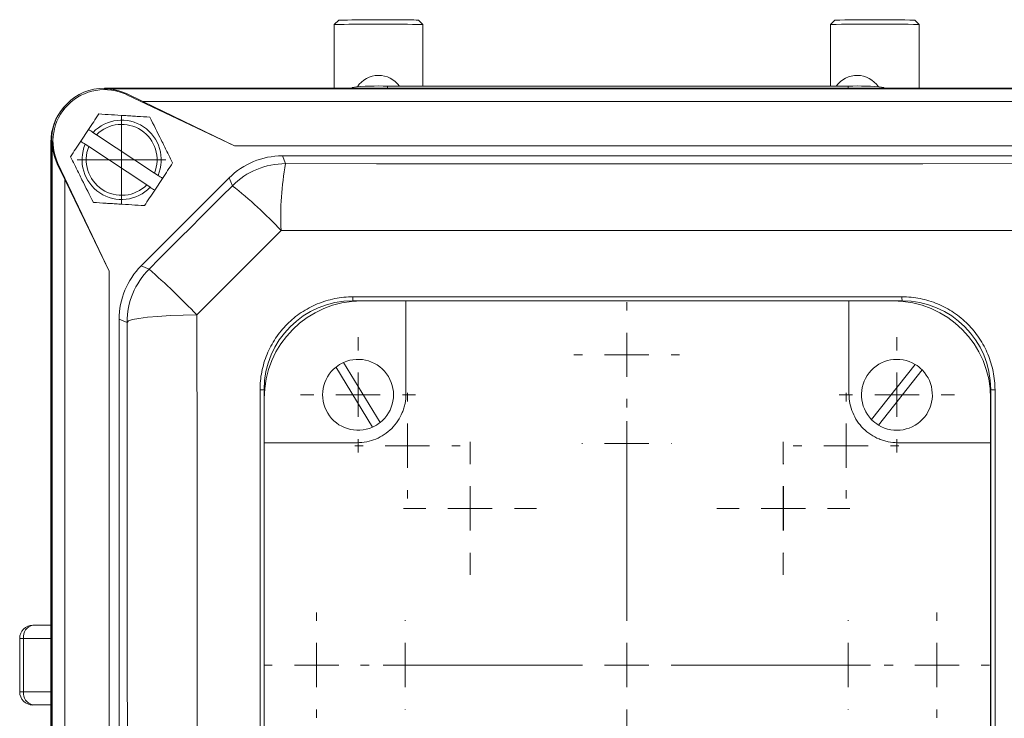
# Model space of a CAD drawing. Header units: millimetres. Extents: x 150 to 972, y 37 to 799.
# Tile 8 of 29: x 198 to 309, y 158 to 236. Entities that reach past the tile are written whole.
import ezdxf

# ---------------------------------------------------------------- set-up
doc = ezdxf.new("R2010")
doc.units = ezdxf.units.MM

# ---------------------------------------------------------------- blocks, each defined once
blk = doc.blocks.new('SW_CENTERMARKSYMBOL_11')
at = {"color": 0, "linetype": 'Continuous', "lineweight": 0}
for p, q in [((0, 5), (0, 23.5)), ((0, 0), (0, 2.5)), ((-5, 0), (-23.5, 0)), ((0, 0), (-2.5, 0)), ((0, 0), (0, -2.5)), ((0, 0), (2.5, 0)), ((5, 0), (23.5, 0)), ((0, -5), (0, -23.5))]:
    blk.add_line(p, q, dxfattribs=at)
blk = doc.blocks.new('SW_CENTERMARKSYMBOL_12')
at = {"color": 0, "linetype": 'Continuous', "lineweight": 0}
for p, q in [((0, 5), (0, 7.5)), ((0, 0), (0, 2.5)), ((-5, 0), (-7.5, 0)), ((0, 0), (-2.5, 0)), ((0, 0), (0, -2.5)), ((0, 0), (2.5, 0)), ((5, 0), (7.5, 0)), ((0, -5), (0, -7.5))]:
    blk.add_line(p, q, dxfattribs=at)
blk = doc.blocks.new('SW_CENTERMARKSYMBOL_13')
at = {"color": 0, "linetype": 'Continuous', "lineweight": 0}
for p, q in [((0, 5), (0, 5.05)), ((0, 0), (0, 2.5)), ((-5, 0), (-5.05, 0)), ((0, 0), (-2.5, 0)), ((0, 0), (0, -2.5)), ((0, 0), (2.5, 0)), ((5, 0), (5.05, 0)), ((0, -5), (0, -5.05))]:
    blk.add_line(p, q, dxfattribs=at)
blk = doc.blocks.new('SW_CENTERMARKSYMBOL_14')
at = {"color": 0, "linetype": 'Continuous', "lineweight": 0}
for p, q in [((0, 5), (0, 7.5)), ((0, 0), (0, 2.5)), ((-5, 0), (-7.5, 0)), ((0, 0), (-2.5, 0)), ((0, 0), (0, -2.5)), ((0, 0), (2.5, 0)), ((5, 0), (7.5, 0)), ((0, -5), (0, -7.5))]:
    blk.add_line(p, q, dxfattribs=at)
blk = doc.blocks.new('SW_CENTERMARKSYMBOL_20')
at = {"color": 0, "linetype": 'Continuous', "lineweight": 0}
for p, q in [((0, 5), (0, 5.95)), ((0, 0), (0, 2.5)), ((-5, 0), (-5.95, 0)), ((0, 0), (-2.5, 0)), ((0, 0), (0, -2.5)), ((0, 0), (2.5, 0)), ((5, 0), (5.95, 0)), ((0, -5), (0, -5.95))]:
    blk.add_line(p, q, dxfattribs=at)
blk = doc.blocks.new('SW_CENTERMARKSYMBOL_21')
at = {"color": 0, "linetype": 'Continuous', "lineweight": 0}
for p, q in [((0, 5), (0, 5.05)), ((0, 0), (0, 2.5)), ((-5, 0), (-5.05, 0)), ((0, 0), (-2.5, 0)), ((0, 0), (0, -2.5)), ((0, 0), (2.5, 0)), ((5, 0), (5.05, 0)), ((0, -5), (0, -5.05))]:
    blk.add_line(p, q, dxfattribs=at)
blk = doc.blocks.new('SW_CENTERMARKSYMBOL_22')
at = {"color": 0, "linetype": 'Continuous', "lineweight": 0}
for p, q in [((0, 5), (0, 5.95)), ((0, 0), (0, 2.5)), ((-5, 0), (-5.95, 0)), ((0, 0), (-2.5, 0)), ((0, 0), (0, -2.5)), ((0, 0), (2.5, 0)), ((5, 0), (5.95, 0)), ((0, -5), (0, -5.95))]:
    blk.add_line(p, q, dxfattribs=at)
blk = doc.blocks.new('SW_CENTERMARKSYMBOL_23')
at = {"color": 0, "linetype": 'Continuous', "lineweight": 0}
for p, q in [((0, 5), (0, 5.95)), ((0, 0), (0, 2.5)), ((-5, 0), (-5.95, 0)), ((0, 0), (-2.5, 0)), ((0, 0), (0, -2.5)), ((0, 0), (2.5, 0)), ((5, 0), (5.95, 0)), ((0, -5), (0, -5.95))]:
    blk.add_line(p, q, dxfattribs=at)
blk = doc.blocks.new('SW_CENTERMARKSYMBOL_24')
at = {"color": 0, "linetype": 'Continuous', "lineweight": 0}
for p, q in [((0, 5), (0, 5.05)), ((0, 0), (0, 2.5)), ((-5, 0), (-5.05, 0)), ((0, 0), (-2.5, 0)), ((0, 0), (0, -2.5)), ((0, 0), (2.5, 0)), ((5, 0), (5.05, 0)), ((0, -5), (0, -5.05))]:
    blk.add_line(p, q, dxfattribs=at)
blk = doc.blocks.new('SW_CENTERMARKSYMBOL_25')
at = {"color": 0, "linetype": 'Continuous', "lineweight": 0}
for p, q in [((0, 5), (0, 5.95)), ((0, 0), (0, 2.5)), ((-5, 0), (-5.95, 0)), ((0, 0), (-2.5, 0)), ((0, 0), (0, -2.5)), ((0, 0), (2.5, 0)), ((5, 0), (5.95, 0)), ((0, -5), (0, -5.95))]:
    blk.add_line(p, q, dxfattribs=at)
blk = doc.blocks.new('SW_CENTERMARKSYMBOL_26')
at = {"color": 0, "linetype": 'Continuous', "lineweight": 0}
for p, q in [((0, 5), (0, 5.95)), ((0, 0), (0, 2.5)), ((-5, 0), (-5.95, 0)), ((0, 0), (-2.5, 0)), ((0, 0), (0, -2.5)), ((0, 0), (2.5, 0)), ((5, 0), (5.95, 0)), ((0, -5), (0, -5.95))]:
    blk.add_line(p, q, dxfattribs=at)
blk = doc.blocks.new('SW_CENTERMARKSYMBOL_27')
at = {"color": 0, "linetype": 'Continuous', "lineweight": 0}
for p, q in [((0, 5), (0, 5.05)), ((0, 0), (0, 2.5)), ((-5, 0), (-5.05, 0)), ((0, 0), (-2.5, 0)), ((0, 0), (0, -2.5)), ((0, 0), (2.5, 0)), ((5, 0), (5.05, 0)), ((0, -5), (0, -5.05))]:
    blk.add_line(p, q, dxfattribs=at)
blk = doc.blocks.new('SW_CENTERMARKSYMBOL_35')
at = {"color": 0, "linetype": 'Continuous', "lineweight": 0}
for p, q in [((0, 5), (0, 6.5)), ((0, 0), (0, 2.5)), ((-5, 0), (-6.5, 0)), ((0, 0), (-2.5, 0)), ((0, 0), (0, -2.5)), ((0, 0), (2.5, 0)), ((5, 0), (6.5, 0)), ((0, -5), (0, -6.5))]:
    blk.add_line(p, q, dxfattribs=at)
blk = doc.blocks.new('SW_CENTERMARKSYMBOL_36')
at = {"color": 0, "linetype": 'Continuous', "lineweight": 0}
for p, q in [((0, 5), (0, 6.5)), ((0, 0), (0, 2.5)), ((-5, 0), (-6.5, 0)), ((0, 0), (-2.5, 0)), ((0, 0), (0, -2.5)), ((0, 0), (2.5, 0)), ((5, 0), (6.5, 0)), ((0, -5), (0, -6.5))]:
    blk.add_line(p, q, dxfattribs=at)
blk = doc.blocks.new('SW_CENTERMARKSYMBOL_39')
at = {"color": 0, "linetype": 'Continuous', "lineweight": 0}
for p, q in [((0, 2.5), (0, 5)), ((0, 0), (0, 2.5)), ((-2.5, 0), (-5, 0)), ((0, 0), (-2.5, 0)), ((0, 0), (0, -2.5)), ((0, 0), (2.5, 0)), ((2.5, 0), (5, 0)), ((0, -2.5), (0, -5))]:
    blk.add_line(p, q, dxfattribs=at)

msp = doc.modelspace()

# ---------------------------------------------------------------- linework, layer by layer
at = {"color": 7, "linetype": 'Continuous', "lineweight": 15}
for p, q in [((233.75, 236.45), (233.25, 235.95)), ((233.25, 235.95), (233.25, 228.78)), ((243.25, 235.95), (242.75, 236.45)), ((243.25, 229), (243.25, 235.95)), ((289.75, 236.45), (289.25, 235.95)), ((289.25, 235.95), (289.25, 229)), ((299.25, 235.95), (298.75, 236.45)), ((299.25, 228.78), (299.25, 235.95)), ((239.25, 229), (291.25, 229)), ((207.33, 228.69), (207.33, 228.78)), ((330.33, 228.78), (207.33, 228.78)), ((207.33, 228.78), (330.33, 228.78)), ((207.33, 228.69), (330.33, 228.69)), ((209.83, 228.04), (209.87, 228.12)), ((209.83, 228.04), (221.97, 222.28)), ((211.64, 227.28), (209.87, 228.12)), ((235.25, 228.86), (235.25, 228.78)), ((295.25, 228.86), (295.25, 228.78)), ((221.97, 222.28), (211.64, 227.28)), ((211.64, 227.28), (326.03, 227.28)), ((204.64, 222.78), (205.52, 224.12)), ((206.42, 223.52), (206.02, 223.79)), ((212.96, 219.2), (206.42, 223.52)), ((201.26, 222.69), (201.26, 136.25)), ((201.33, 44.78), (201.33, 222.78)), ((201.42, 222.78), (201.34, 222.78)), ((201.34, 222.78), (201.34, 44.78)), ((201.42, 44.78), (201.42, 222.78)), ((205.13, 222.45), (205.54, 222.19)), ((221.97, 222.28), (315.7, 222.28)), ((205.54, 222.19), (212.08, 217.86)), ((227.39, 221.14), (227.76, 220.26)), ((310.28, 221.14), (227.39, 221.14)), ((202.07, 220.28), (201.99, 220.24)), ((201.99, 220.24), (202.83, 218.47)), ((207.83, 208.14), (202.07, 220.28)), ((213.36, 218.93), (212.96, 219.2)), ((202.83, 218.47), (207.83, 208.14)), ((202.83, 49.09), (202.83, 218.47)), ((221.38, 218.65), (211.46, 208.73)), ((212.08, 217.86), (212.48, 217.59)), ((213.86, 218.6), (212.98, 217.27)), ((221.75, 217.77), (221.38, 218.65)), ((207.83, 59.42), (207.83, 208.14)), ((211.46, 208.73), (212.35, 208.36)), ((297.33, 204.78), (235.33, 204.78)), ((235.36, 205.23), (297.31, 205.23)), ((236.33, 204.77), (241.33, 204.77)), ((241.33, 204.77), (241.33, 194.28)), ((241.33, 204.77), (291.33, 204.77)), ((291.33, 194.28), (291.33, 204.77)), ((291.33, 204.77), (296.33, 204.77)), ((208.97, 202.72), (208.97, 64.83)), ((209.86, 202.35), (208.97, 202.72)), ((234.3, 197.84), (238.41, 191.05)), ((237.56, 190.53), (233.44, 197.32)), ((293.89, 191.38), (298.81, 197.61)), ((299.59, 196.99), (294.68, 190.76)), ((224.87, 132.78), (224.87, 194.73)), ((225.33, 194.78), (225.33, 132.78)), ((307.33, 132.78), (307.33, 194.78)), ((307.81, 194.73), (307.81, 132.78)), ((225.34, 188.78), (225.34, 193.78)), ((307.32, 193.78), (307.32, 188.78)), ((225.34, 138.78), (225.34, 188.78)), ((235.83, 188.78), (225.34, 188.78)), ((307.32, 188.78), (296.83, 188.78)), ((307.32, 188.78), (307.32, 138.78)), ((199.25, 168.19), (201.26, 168.19)), ((197.75, 166.69), (198.19, 166.69)), ((197.75, 166.69), (197.75, 160.69)), ((198.19, 160.69), (198.19, 166.69)), ((197.75, 160.69), (198.19, 160.69)), ((199.25, 159.19), (201.26, 159.19))]:
    msp.add_line(p, q, dxfattribs=at)
at = {"color": 8, "linetype": 'Continuous', "lineweight": 15}
for p, q in [((239.25, 229), (239.25, 228.78)), ((291.25, 229), (291.25, 228.78)), ((198.19, 166.69), (201.26, 166.69)), ((198.19, 160.69), (201.26, 160.69))]:
    msp.add_line(p, q, dxfattribs=at)
at = {"color": 7, "linetype": 'Continuous', "lineweight": 15, "flags": 128}
for points in [[(227.76, 220.26), (238.02, 220.25), (248.29, 220.25), (258.56, 220.24), (268.83, 220.24), (279.11, 220.24), (289.38, 220.25), (299.65, 220.25), (309.91, 220.26)], [(212.35, 208.36), (213.52, 209.54), (214.7, 210.72), (215.87, 211.89), (217.05, 213.07), (218.22, 214.24), (219.4, 215.42), (220.57, 216.59), (221.75, 217.77)], [(227.25, 212.72), (226.06, 211.53), (224.87, 210.34), (223.69, 209.15), (222.5, 207.96), (221.31, 206.77), (220.12, 205.58), (218.93, 204.39), (217.74, 203.2)], [(310.42, 212.72), (300.03, 212.71), (289.64, 212.71), (279.24, 212.7), (268.83, 212.7), (258.43, 212.7), (248.03, 212.71), (237.64, 212.71), (227.25, 212.72)], [(217.74, 203.2), (216.18, 203.17), (214.71, 203.11), (213.35, 203.03), (212.17, 202.93), (211.2, 202.8), (210.48, 202.66), (210.03, 202.51), (209.86, 202.35)], [(209.86, 65.2), (209.88, 82.31), (209.89, 99.45), (209.9, 116.61), (209.91, 133.78), (209.9, 150.95), (209.89, 168.11), (209.88, 185.25), (209.86, 202.35)], [(217.74, 203.2), (217.76, 185.88), (217.77, 168.53), (217.78, 151.16), (217.78, 133.78), (217.78, 116.4), (217.77, 99.03), (217.76, 81.68), (217.74, 64.36)]]:
    msp.add_lwpolyline(points, dxfattribs=at)
at = {"color": 7, "linetype": 'Continuous', "lineweight": 15}
for centre, radius, start, end in [((238.48, -21.59), 257.59, 89.2008, 91.164), ((238.47, -2.3), 238.79, 89.227, 91.1329), ((241.93, 224.07), 12.4, 86.2054, 91.0905), ((242.32, 221.75), 14.22, 86.2627, 90.9965), ((294.25, 32.12), 203.89, 88.5948, 91.4052), ((294.25, 36.95), 199.55, 88.7079, 91.2921), ((238.25, 227.34), 2.88, 35.2433, 146.3462), ((292.25, 227.34), 2.88, 33.6538, 144.7567), ((238.25, 200.24), 28.78, 88.0109, 95.9867), ((292.25, 200.24), 28.78, 84.0133, 91.9891), ((207.33, 222.78), 6, 90, 180), ((207.33, 222.78), 6, 90, 180), ((207.33, 222.78), 5.83, 64.6063, 205.3937), ((207.33, 222.78), 5.91, 64.6063, 90), ((207.25, 222.69), 5.99, 139.2811, 180), ((209.25, 220.69), 4.47, 336.8183, 136.2194), ((209.25, 220.69), 4, 338.0558, 134.9819), ((207.33, 222.78), 5.91, 180, 205.3937), ((209.25, 220.69), 4.47, 156.8183, 316.2194), ((209.25, 220.69), 4, 158.0558, 314.9819), ((227.76, 211.76), 8.5, 90.0044, 134.9956), ((258.86, 214.39), 31.65, 169.3123, 183.0259), ((191.68, 179.48), 48.68, 43.0597, 51.8615), ((218.36, 202.35), 8.5, 135.0044, 179.9956), ((146.7, 134.5), 98.82, 44.0425, 48.3723), ((235.33, 194.78), 10, 90, 180), ((236.33, 193.78), 10.99, 90, 180), ((233.09, 205.12), 2.27, 351.2626, 2.6402), ((296.33, 193.78), 10.99, 0, 90), ((299.97, 205.12), 2.66, 177.7462, 187.4424), ((297.33, 194.78), 10, 0, 90), ((235.93, 194.18), 4, 114.0575, 128.419), ((235.93, 194.18), 4, 308.419, 114.0575), ((296.74, 194.18), 4, 58.9155, 224.5539), ((235.93, 194.18), 4, 128.419, 294.0575), ((296.74, 194.18), 4, 238.9155, 44.5539), ((296.74, 194.18), 4, 44.5539, 58.9155), ((224.98, 196.08), 1.35, 265.2743, 285.3427), ((307.69, 196.09), 1.36, 254.7264, 274.7364), ((296.74, 194.18), 4, 224.5539, 238.9155), ((235.93, 194.18), 4, 294.0575, 308.419), ((199.25, 166.69), 1.5, 90, 180), ((199.51, 166.88), 1.34, 101.4218, 188.0495), ((199.25, 160.69), 1.5, 180, 270), ((199.51, 160.5), 1.34, 171.9505, 258.5782)]:
    msp.add_arc(centre, radius, start, end, dxfattribs=at)
for centre, major_axis in [((227.39, 212.64), (-3.25, 7.85)), ((217.47, 202.72), (-7.85, 3.25))]:
    msp.add_ellipse(centre, major_axis=major_axis, ratio=0.999894, start_param=5.890524, end_param=6.675847, dxfattribs=at)
for points, knots in [([(206.67, 225.86), (206.48, 225.57), (206.29, 225.28), (205.91, 224.7), (205.71, 224.41), (205.52, 224.12)], [0, 0, 0, 0, 0.5, 0.5, 1, 1, 1, 1]), ([(206.67, 225.86), (207.61, 225.8), (208.57, 225.74), (209.79, 225.67), (210.04, 225.65), (210.52, 225.62), (210.77, 225.61), (211.49, 225.56), (211.96, 225.53), (212.43, 225.51)], [0, 0, 0, 0, 0.5, 0.5, 0.625, 0.625, 0.75, 0.75, 1, 1, 1, 1]), ([(212.43, 225.51), (212.85, 224.66), (213.28, 223.81), (213.83, 222.71), (213.94, 222.49), (214.16, 222.05), (214.26, 221.83), (214.59, 221.19), (214.8, 220.76), (215.01, 220.34)], [0, 0, 0, 0, 0.5, 0.5, 0.625, 0.625, 0.75, 0.75, 1, 1, 1, 1]), ([(206.06, 215.88), (205.64, 216.72), (205.21, 217.57), (204.67, 218.67), (204.56, 218.89), (204.34, 219.33), (204.23, 219.55), (203.91, 220.19), (203.7, 220.62), (203.48, 221.04)], [0, 0, 0, 0, 0.5, 0.5, 0.625, 0.625, 0.75, 0.75, 1, 1, 1, 1]), ([(215.01, 220.34), (214.82, 220.06), (214.63, 219.77), (214.25, 219.18), (214.05, 218.89), (213.86, 218.6)], [0, 0, 0, 0, 0.5, 0.5, 1, 1, 1, 1]), ([(211.83, 215.52), (210.88, 215.58), (209.93, 215.64), (208.7, 215.71), (208.46, 215.73), (207.97, 215.76), (207.73, 215.77), (207.01, 215.82), (206.53, 215.85), (206.06, 215.88)], [0, 0, 0, 0, 0.5, 0.5, 0.625, 0.625, 0.75, 0.75, 1, 1, 1, 1]), ([(224.87, 194.73), (224.87, 195.43), (224.93, 196.11), (225.13, 197.11), (225.22, 197.44), (225.41, 198.1), (225.53, 198.43), (225.92, 199.38), (226.25, 199.98), (226.82, 200.84), (227.02, 201.11), (227.46, 201.65), (227.69, 201.9), (228.42, 202.63), (228.94, 203.07), (229.8, 203.64), (230.1, 203.82), (230.71, 204.15), (231.33, 204.44), (231.97, 204.67), (232.63, 204.87), (232.96, 204.96), (233.98, 205.16), (234.67, 205.23), (235.36, 205.23)], [0, 0, 0, 0, 0.125, 0.125, 0.1875, 0.1875, 0.25, 0.25, 0.375, 0.375, 0.4375, 0.4375, 0.5, 0.5, 0.625, 0.625, 0.6875, 0.6875, 0.75, 0.8125, 0.8125, 0.875, 0.875, 1, 1, 1, 1]), ([(297.31, 205.23), (298.01, 205.23), (298.69, 205.16), (299.7, 204.96), (300.03, 204.88), (300.69, 204.68), (301.02, 204.56), (301.97, 204.16), (302.57, 203.84), (303.43, 203.27), (303.71, 203.06), (304.24, 202.62), (304.49, 202.39), (305.22, 201.67), (305.65, 201.14), (306.23, 200.28), (306.41, 199.98), (306.73, 199.38), (307.02, 198.76), (307.25, 198.11), (307.45, 197.46), (307.54, 197.12), (307.74, 196.11), (307.81, 195.43), (307.81, 194.73)], [0, 0, 0, 0, 0.125, 0.125, 0.1875, 0.1875, 0.25, 0.25, 0.375, 0.375, 0.4375, 0.4375, 0.5, 0.5, 0.625, 0.625, 0.6875, 0.6875, 0.75, 0.8125, 0.8125, 0.875, 0.875, 1, 1, 1, 1]), ([(241.33, 194.28), (241.33, 193.92), (241.3, 193.56), (241.2, 193.03), (241.15, 192.86), (241.05, 192.51), (240.99, 192.34), (240.78, 191.84), (240.61, 191.53), (240.21, 190.93), (239.98, 190.64), (239.47, 190.14), (239.19, 189.91), (238.59, 189.51), (238.27, 189.33), (237.61, 189.06), (237.26, 188.95), (236.55, 188.81), (236.2, 188.78), (235.83, 188.78)], [0, 0, 0, 0, 0.125, 0.125, 0.1875, 0.1875, 0.25, 0.25, 0.375, 0.375, 0.5, 0.5, 0.625, 0.625, 0.75, 0.75, 0.875, 0.875, 1, 1, 1, 1]), ([(296.83, 188.78), (296.47, 188.78), (296.12, 188.81), (295.59, 188.92), (295.42, 188.96), (295.07, 189.07), (294.9, 189.13), (294.4, 189.33), (294.08, 189.5), (293.48, 189.9), (293.2, 190.13), (292.69, 190.64), (292.46, 190.92), (292.06, 191.52), (291.89, 191.84), (291.62, 192.5), (291.51, 192.85), (291.37, 193.56), (291.33, 193.92), (291.33, 194.28)], [0, 0, 0, 0, 0.125, 0.125, 0.1875, 0.1875, 0.25, 0.25, 0.375, 0.375, 0.5, 0.5, 0.625, 0.625, 0.75, 0.75, 0.875, 0.875, 1, 1, 1, 1])]:
    msp.add_open_spline(points, degree=3, knots=knots, dxfattribs=at)
for points in [[(206.02, 223.79), (205.85, 223.9), (205.68, 224.01), (205.52, 224.12)], [(204.64, 222.78), (204.24, 222.19), (203.86, 221.61), (203.48, 221.04)], [(204.64, 222.78), (204.8, 222.67), (204.97, 222.56), (205.13, 222.45)], [(213.86, 218.6), (213.69, 218.71), (213.53, 218.82), (213.36, 218.93)], [(212.98, 217.27), (212.58, 216.67), (212.2, 216.09), (211.83, 215.52)], [(212.48, 217.59), (212.64, 217.48), (212.81, 217.37), (212.98, 217.27)]]:
    msp.add_open_spline(points, degree=3, dxfattribs=at)

# ---------------------------------------------------------------- block references
at = {"color": 7, "linetype": 'Continuous', "lineweight": 0}
for name, p in [('SW_CENTERMARKSYMBOL_39', (209.25, 220.69)), ('SW_CENTERMARKSYMBOL_23', (266.25, 198.69)), ('SW_CENTERMARKSYMBOL_35', (235.93, 194.18)), ('SW_CENTERMARKSYMBOL_36', (296.74, 194.18)), ('SW_CENTERMARKSYMBOL_22', (241.5, 188.44)), ('SW_CENTERMARKSYMBOL_24', (266.25, 188.69)), ('SW_CENTERMARKSYMBOL_25', (291, 188.44)), ('SW_CENTERMARKSYMBOL_12', (248.57, 181.37)), ('SW_CENTERMARKSYMBOL_14', (283.92, 181.37)), ('SW_CENTERMARKSYMBOL_11', (266.25, 163.69)), ('SW_CENTERMARKSYMBOL_13', (283.93, 181.37)), ('SW_CENTERMARKSYMBOL_20', (231.25, 163.69)), ('SW_CENTERMARKSYMBOL_26', (301.25, 163.69)), ('SW_CENTERMARKSYMBOL_21', (241.25, 163.69)), ('SW_CENTERMARKSYMBOL_27', (291.25, 163.69))]:
    msp.add_blockref(name, p, dxfattribs=at)

doc.saveas('drawing.dxf')
